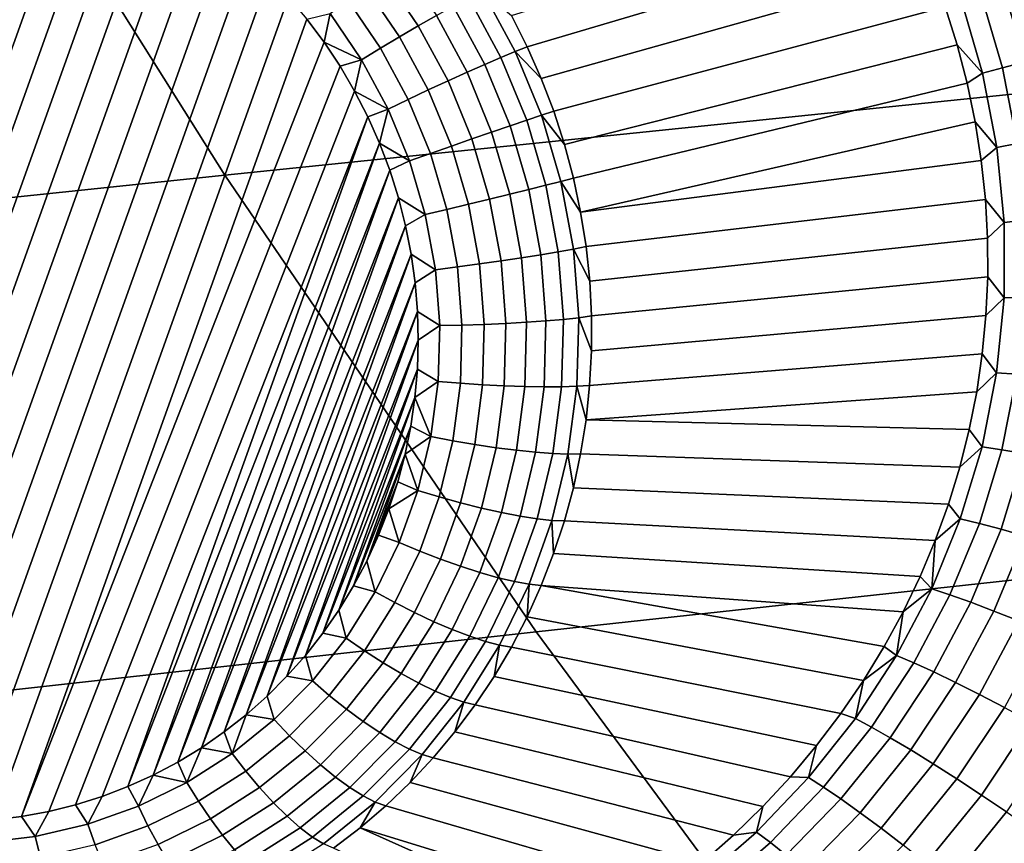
# Model space of a CAD drawing. Header units: metres. Extents: x -240 to 45, y -77 to 27.
# Tile 55 of 256: x -220.9 to -219.62, y -12.91 to -11.84. Entities that reach past the tile are written whole.
import ezdxf

# ---------------------------------------------------------------- set-up
doc = ezdxf.new("R2010")
doc.units = ezdxf.units.M
doc.layers.add('solid_102011X2', color=7, linetype='CONTINUOUS')

msp = doc.modelspace()

# ---------------------------------------------------------------- linework, layer by layer
at = {"layer": 'solid_102011X2'}
for points in [[(-219.609818, -11.291, 301.263062), (-221.019806, -11.427855, 299.593781), (-220.633698, -12.041979, 299.327454), (-219.230606, -11.897602, 300.996674)], [(-221.019806, -11.427855, 299.593781), (-222.41774, -11.566221, 297.911804), (-222.024445, -12.187903, 297.645844), (-220.633698, -12.041979, 299.327454)], [(-221.345673, -12.770919, 272.411621), (-220.927582, -11.603355, 272.194305), (-220.891983, -11.609828, 272.184753), (-221.315033, -12.791245, 272.404663)], [(-221.315033, -12.791245, 272.404663), (-220.891983, -11.609828, 272.184753), (-220.856873, -11.618382, 272.175507), (-221.283447, -12.809662, 272.397278)], [(-221.283447, -12.809662, 272.397278), (-220.856873, -11.618382, 272.175507), (-220.82254, -11.628896, 272.166656), (-221.251221, -12.826073, 272.389526)], [(-221.218277, -12.8405, 272.381409), (-221.251221, -12.826073, 272.389526), (-220.82254, -11.628896, 272.166656), (-220.78891, -11.641396, 272.158203)], [(-221.184662, -12.853, 272.372925), (-221.218277, -12.8405, 272.381409), (-220.78891, -11.641396, 272.158203), (-220.755966, -11.655823, 272.150085)], [(-220.72374, -11.672234, 272.142334), (-221.150314, -12.863513, 272.364075), (-221.184662, -12.853, 272.372925), (-220.755966, -11.655823, 272.150085)], [(-220.692169, -11.690651, 272.134918), (-221.115219, -12.872067, 272.354828), (-221.150314, -12.863513, 272.364075), (-220.72374, -11.672234, 272.142334)], [(-219.733475, -11.724568, 273.033295), (-220.239273, -11.874564, 272.176666), (-220.259766, -11.834033, 272.179047), (-219.756683, -11.676794, 273.033356)], [(-220.66153, -11.710977, 272.12796), (-221.079605, -12.87854, 272.345306), (-221.115219, -12.872067, 272.354828), (-220.692169, -11.690651, 272.134918)], [(-220.631866, -11.733197, 272.121429), (-221.043564, -12.882896, 272.335449), (-221.079605, -12.87854, 272.345306), (-220.66153, -11.710977, 272.12796)], [(-220.603455, -11.757164, 272.115387), (-221.007339, -12.885077, 272.325348), (-221.043564, -12.882896, 272.335449), (-220.631866, -11.733197, 272.121429)], [(-219.712723, -11.773117, 273.033752), (-220.220901, -11.916134, 272.174957), (-220.239273, -11.874564, 272.176666), (-219.733475, -11.724568, 273.033295)], [(-220.576294, -11.78286, 272.109863), (-220.970978, -12.885069, 272.315033), (-221.007339, -12.885077, 272.325348), (-220.603455, -11.757164, 272.115387)], [(-220.405136, -11.764329, 272.112488), (-220.357773, -11.833768, 272.104919), (-220.381317, -11.847145, 272.094269), (-220.427277, -11.779762, 272.101593)], [(-219.694504, -11.82231, 273.034607), (-220.204712, -11.958621, 272.173981), (-220.220901, -11.916134, 272.174957), (-219.712723, -11.773117, 273.033752)], [(-220.550644, -11.810083, 272.104889), (-220.934784, -12.882864, 272.304596), (-220.970978, -12.885069, 272.315033), (-220.576294, -11.78286, 272.109863)], [(-220.427277, -11.779762, 272.101593), (-220.381317, -11.847145, 272.094269), (-220.405777, -11.861436, 272.087646), (-220.450195, -11.796317, 272.094727)], [(-219.589951, -11.894131, 273.123749), (-219.618927, -11.795275, 273.121185), (-219.587112, -11.784175, 273.142242), (-219.557343, -11.885665, 273.144806)], [(-220.450195, -11.796317, 272.094727), (-220.405777, -11.861436, 272.087646), (-220.430634, -11.876339, 272.085205), (-220.473404, -11.813643, 272.09201)], [(-219.619522, -11.901997, 273.098419), (-219.647797, -11.805445, 273.095856), (-219.618927, -11.795275, 273.121185), (-219.589951, -11.894131, 273.123749)], [(-220.526505, -11.838808, 272.100494), (-220.898773, -12.878467, 272.294006), (-220.934784, -12.882864, 272.304596), (-220.550644, -11.810083, 272.104889)], [(-220.31543, -11.810865, 272.137329), (-220.27356, -11.888581, 272.132019), (-220.294662, -11.897684, 272.114197), (-220.335663, -11.821589, 272.119385)], [(-220.297516, -11.801825, 272.158386), (-220.254959, -11.880818, 272.153015), (-220.27356, -11.888581, 272.132019), (-220.31543, -11.810865, 272.137329)], [(-220.254959, -11.880818, 272.153015), (-220.297516, -11.801825, 272.158386), (-220.259766, -11.834033, 272.179047), (-220.239273, -11.874564, 272.176666)], [(-219.645569, -11.909126, 273.069244), (-219.673218, -11.814507, 273.066681), (-219.647797, -11.805445, 273.095856), (-219.619522, -11.901997, 273.098419)], [(-220.473404, -11.813643, 272.09201), (-220.430634, -11.876339, 272.085205), (-220.455383, -11.891539, 272.086945), (-220.496414, -11.831374, 272.093506)], [(-220.335663, -11.821589, 272.119385), (-220.294662, -11.897684, 272.114197), (-220.317825, -11.907933, 272.099884), (-220.357773, -11.833768, 272.104919)], [(-219.678848, -11.87201, 273.035828), (-220.19075, -12.001901, 272.173676), (-220.204712, -11.958621, 272.173981), (-219.694504, -11.82231, 273.034607)], [(-219.673218, -11.814507, 273.066681), (-219.645569, -11.909126, 273.069244), (-219.678848, -11.87201, 273.035828), (-219.694504, -11.82231, 273.034607)], [(-220.496414, -11.831374, 272.093506), (-220.504044, -11.868824, 272.096649), (-220.526505, -11.838808, 272.100494)], [(-220.496414, -11.831374, 272.093506), (-220.455383, -11.891539, 272.086945), (-220.504044, -11.868824, 272.096649)], [(-220.357773, -11.833768, 272.104919), (-220.317825, -11.907933, 272.099884), (-220.342545, -11.919113, 272.089355), (-220.381317, -11.847145, 272.094269)], [(-220.526505, -11.838808, 272.100494), (-220.504044, -11.868824, 272.096649), (-220.898773, -12.878467, 272.294006)], [(-220.381317, -11.847145, 272.094269), (-220.342545, -11.919113, 272.089355), (-220.368301, -11.930986, 272.082916), (-220.405777, -11.861436, 272.087646)], [(-220.405777, -11.861436, 272.087646), (-220.368301, -11.930986, 272.082916), (-220.394562, -11.943301, 272.080627), (-220.430634, -11.876339, 272.085205)], [(-220.483292, -11.900104, 272.093414), (-220.86322, -12.871913, 272.283386), (-220.898773, -12.878467, 272.294006), (-220.504044, -11.868824, 272.096649)], [(-220.455383, -11.891539, 272.086945), (-220.483292, -11.900104, 272.093414), (-220.504044, -11.868824, 272.096649)], [(-220.254959, -11.880818, 272.153015), (-220.239273, -11.874564, 272.176666), (-220.220901, -11.916134, 272.174957)], [(-219.665756, -11.922112, 273.037384), (-220.179047, -12.045846, 272.174072), (-220.19075, -12.001901, 272.173676), (-219.678848, -11.87201, 273.035828)], [(-219.645569, -11.909126, 273.069244), (-219.665756, -11.922112, 273.037384), (-219.678848, -11.87201, 273.035828)], [(-220.430634, -11.876339, 272.085205), (-220.394562, -11.943301, 272.080627), (-220.420761, -11.955798, 272.082581), (-220.455383, -11.891539, 272.086945)], [(-220.27356, -11.888581, 272.132019), (-220.23996, -11.970338, 272.129425), (-220.261749, -11.977736, 272.111633), (-220.294662, -11.897684, 272.114197)], [(-220.254959, -11.880818, 272.153015), (-220.220795, -11.963921, 272.15036), (-220.23996, -11.970338, 272.129425), (-220.27356, -11.888581, 272.132019)], [(-220.220795, -11.963921, 272.15036), (-220.254959, -11.880818, 272.153015), (-220.220901, -11.916134, 272.174957), (-220.204712, -11.958621, 272.173981)], [(-220.464325, -11.932498, 272.09079), (-220.828156, -12.863215, 272.272705), (-220.86322, -12.871913, 272.283386), (-220.483292, -11.900104, 272.093414)], [(-219.230606, -11.897602, 300.996674), (-220.633698, -12.041979, 299.327454), (-220.227661, -12.63774, 299.047333), (-218.831802, -12.486038, 300.716553)], [(-220.455383, -11.891539, 272.086945), (-220.464325, -11.932498, 272.09079), (-220.483292, -11.900104, 272.093414)], [(-220.455383, -11.891539, 272.086945), (-220.420761, -11.955798, 272.082581), (-220.464325, -11.932498, 272.09079)], [(-220.294662, -11.897684, 272.114197), (-220.261749, -11.977736, 272.111633), (-220.285751, -11.985955, 272.097382), (-220.317825, -11.907933, 272.099884)], [(-219.600418, -12.000771, 273.102081), (-219.619522, -11.901997, 273.098419), (-219.589951, -11.894131, 273.123749), (-219.570358, -11.995358, 273.127502)], [(-220.317825, -11.907933, 272.099884), (-220.285751, -11.985955, 272.097382), (-220.311417, -11.994823, 272.086945), (-220.342545, -11.919113, 272.089355)], [(-219.645569, -11.909126, 273.069244), (-219.626877, -12.005821, 273.072876), (-219.655212, -11.972483, 273.039215), (-219.665756, -11.922112, 273.037384)], [(-219.626877, -12.005821, 273.072876), (-219.645569, -11.909126, 273.069244), (-219.619522, -11.901997, 273.098419), (-219.600418, -12.000771, 273.102081)], [(-220.342545, -11.919113, 272.089355), (-220.311417, -11.994823, 272.086945), (-220.338226, -12.004152, 272.080566), (-220.368301, -11.930986, 272.082916)], [(-219.655212, -11.972483, 273.039215), (-220.169647, -12.090328, 272.175171), (-220.179047, -12.045846, 272.174072), (-219.665756, -11.922112, 273.037384)], [(-220.447174, -11.965949, 272.088745), (-220.793716, -12.852419, 272.262024), (-220.828156, -12.863215, 272.272705), (-220.464325, -11.932498, 272.09079)], [(-220.420761, -11.955798, 272.082581), (-220.447174, -11.965949, 272.088745), (-220.464325, -11.932498, 272.09079)], [(-220.368301, -11.930986, 272.082916), (-220.338226, -12.004152, 272.080566), (-220.365601, -12.013745, 272.078369), (-220.394562, -11.943301, 272.080627)], [(-220.394562, -11.943301, 272.080627), (-220.365601, -12.013745, 272.078369), (-220.392975, -12.023398, 272.080414), (-220.420761, -11.955798, 272.082581)], [(-220.420761, -11.955798, 272.082581), (-220.431915, -12.000347, 272.087341), (-220.447174, -11.965949, 272.088745)], [(-220.420761, -11.955798, 272.082581), (-220.392975, -12.023398, 272.080414), (-220.431915, -12.000347, 272.087341)], [(-220.220795, -11.963921, 272.15036), (-220.195435, -12.050155, 272.150452), (-220.214996, -12.055178, 272.129517), (-220.23996, -11.970338, 272.129425)], [(-220.220795, -11.963921, 272.15036), (-220.204712, -11.958621, 272.173981), (-220.19075, -12.001901, 272.173676)], [(-220.195435, -12.050155, 272.150452), (-220.220795, -11.963921, 272.15036), (-220.19075, -12.001901, 272.173676), (-220.179047, -12.045846, 272.174072)], [(-220.447174, -11.965949, 272.088745), (-220.759995, -12.839547, 272.251373), (-220.793716, -12.852419, 272.262024)], [(-220.447174, -11.965949, 272.088745), (-220.431915, -12.000347, 272.087341), (-220.759995, -12.839547, 272.251373)], [(-220.261749, -11.977736, 272.111633), (-220.23732, -12.060805, 272.111725), (-220.261917, -12.066918, 272.097473), (-220.285751, -11.985955, 272.097382)], [(-220.23996, -11.970338, 272.129425), (-220.214996, -12.055178, 272.129517), (-220.23732, -12.060805, 272.111725), (-220.261749, -11.977736, 272.111633)], [(-219.655212, -11.972483, 273.039215), (-219.647278, -12.023034, 273.04126), (-220.169647, -12.090328, 272.175171)], [(-219.626877, -12.005821, 273.072876), (-219.647278, -12.023034, 273.04126), (-219.655212, -11.972483, 273.039215)], [(-220.285751, -11.985955, 272.097382), (-220.261917, -12.066918, 272.097473), (-220.2883, -12.073388, 272.087036), (-220.311417, -11.994823, 272.086945)], [(-220.431915, -12.000347, 272.087341), (-220.727066, -12.824636, 272.240784), (-220.759995, -12.839547, 272.251373)], [(-220.431915, -12.000347, 272.087341), (-220.418579, -12.03557, 272.086548), (-220.727066, -12.824636, 272.240784)], [(-220.392975, -12.023398, 272.080414), (-220.418579, -12.03557, 272.086548), (-220.431915, -12.000347, 272.087341)], [(-220.338226, -12.004152, 272.080566), (-220.315887, -12.080077, 272.080658), (-220.344101, -12.086844, 272.078461), (-220.365601, -12.013745, 272.078369)], [(-220.311417, -11.994823, 272.086945), (-220.2883, -12.073388, 272.087036), (-220.315887, -12.080077, 272.080658), (-220.338226, -12.004152, 272.080566)], [(-219.617493, -12.103782, 273.077271), (-219.626877, -12.005821, 273.072876), (-219.600418, -12.000771, 273.102081), (-219.590851, -12.100922, 273.106598)], [(-220.365601, -12.013745, 272.078369), (-220.344101, -12.086844, 272.078461), (-220.37233, -12.093547, 272.080505), (-220.392975, -12.023398, 272.080414)], [(-219.626877, -12.005821, 273.072876), (-219.617493, -12.103782, 273.077271), (-219.641891, -12.073643, 273.043488), (-219.647278, -12.023034, 273.04126)], [(-220.392975, -12.023398, 272.080414), (-220.37233, -12.093547, 272.080505), (-220.407227, -12.071531, 272.086365), (-220.418579, -12.03557, 272.086548)], [(-219.641891, -12.073643, 273.043488), (-220.162582, -12.135218, 272.176971), (-220.169647, -12.090328, 272.175171), (-219.647278, -12.023034, 273.04126)], [(-220.633698, -12.041979, 299.327454), (-222.024445, -12.187903, 297.645844), (-221.610794, -12.791021, 297.366119), (-220.227661, -12.63774, 299.047333)], [(-220.418579, -12.03557, 272.086548), (-220.695084, -12.807745, 272.230255), (-220.727066, -12.824636, 272.240784)], [(-220.418579, -12.03557, 272.086548), (-220.407227, -12.071531, 272.086365), (-220.695084, -12.807745, 272.230255)], [(-220.214996, -12.055178, 272.129517), (-220.198975, -12.142104, 272.132324), (-220.221634, -12.145919, 272.114471), (-220.23732, -12.060805, 272.111725)], [(-220.195435, -12.050155, 272.150452), (-220.179153, -12.138512, 272.15332), (-220.198975, -12.142104, 272.132324), (-220.214996, -12.055178, 272.129517)], [(-220.195435, -12.050155, 272.150452), (-220.179047, -12.045846, 272.174072), (-220.169647, -12.090328, 272.175171)], [(-220.179153, -12.138512, 272.15332), (-220.195435, -12.050155, 272.150452), (-220.169647, -12.090328, 272.175171), (-220.162582, -12.135218, 272.176971)], [(-220.261917, -12.066918, 272.097473), (-220.246643, -12.149874, 272.100159), (-220.273468, -12.153886, 272.089661), (-220.2883, -12.073388, 272.087036)], [(-220.23732, -12.060805, 272.111725), (-220.221634, -12.145919, 272.114471), (-220.246643, -12.149874, 272.100159), (-220.261917, -12.066918, 272.097473)], [(-220.407227, -12.071531, 272.086365), (-220.664108, -12.788904, 272.219879), (-220.695084, -12.807745, 272.230255)], [(-220.407227, -12.071531, 272.086365), (-220.397919, -12.108043, 272.086792), (-220.664108, -12.788904, 272.219879)], [(-220.37233, -12.093547, 272.080505), (-220.397919, -12.108043, 272.086792), (-220.407227, -12.071531, 272.086365)], [(-220.315887, -12.080077, 272.080658), (-220.301544, -12.15787, 272.083191), (-220.330292, -12.161743, 272.080902), (-220.344101, -12.086844, 272.078461)], [(-220.2883, -12.073388, 272.087036), (-220.273468, -12.153886, 272.089661), (-220.301544, -12.15787, 272.083191), (-220.315887, -12.080077, 272.080658)], [(-219.639084, -12.124236, 273.045868), (-220.157867, -12.180383, 272.179443), (-220.162582, -12.135218, 272.176971), (-219.641891, -12.073643, 273.043488)], [(-219.617493, -12.103782, 273.077271), (-219.639084, -12.124236, 273.045868), (-219.641891, -12.073643, 273.043488)], [(-220.37233, -12.093547, 272.080505), (-220.359085, -12.165422, 272.082825), (-220.39064, -12.145044, 272.087891), (-220.397919, -12.108043, 272.086792)], [(-220.344101, -12.086844, 272.078461), (-220.330292, -12.161743, 272.080902), (-220.359085, -12.165422, 272.082825), (-220.37233, -12.093547, 272.080505)], [(-219.617493, -12.103782, 273.077271), (-219.617584, -12.202132, 273.082184), (-219.638824, -12.174703, 273.04834), (-219.639084, -12.124236, 273.045868)], [(-219.617584, -12.202132, 273.082184), (-219.617493, -12.103782, 273.077271), (-219.590851, -12.100922, 273.106598), (-219.591003, -12.201523, 273.111725)], [(-220.397919, -12.108043, 272.086792), (-220.634308, -12.768218, 272.209686), (-220.664108, -12.788904, 272.219879)], [(-220.397919, -12.108043, 272.086792), (-220.39064, -12.145044, 272.087891), (-220.634308, -12.768218, 272.209686)], [(-219.638824, -12.174703, 273.04834), (-220.155502, -12.225689, 272.182617), (-220.157867, -12.180383, 272.179443), (-219.639084, -12.124236, 273.045868)], [(-220.39064, -12.145044, 272.087891), (-220.605728, -12.745712, 272.199677), (-220.634308, -12.768218, 272.209686)], [(-220.39064, -12.145044, 272.087891), (-220.385468, -12.182321, 272.089569), (-220.605728, -12.745712, 272.199677)], [(-220.359085, -12.165422, 272.082825), (-220.385468, -12.182321, 272.089569), (-220.39064, -12.145044, 272.087891)], [(-220.198975, -12.142104, 272.132324), (-220.192078, -12.2301, 272.137817), (-220.21489, -12.232079, 272.119873), (-220.221634, -12.145919, 272.114471)], [(-220.179153, -12.138512, 272.15332), (-220.17215, -12.227954, 272.158905), (-220.192078, -12.2301, 272.137817), (-220.198975, -12.142104, 272.132324)], [(-220.179153, -12.138512, 272.15332), (-220.162582, -12.135218, 272.176971), (-220.157867, -12.180383, 272.179443)], [(-220.17215, -12.227954, 272.158905), (-220.179153, -12.138512, 272.15332), (-220.157867, -12.180383, 272.179443), (-220.155502, -12.225689, 272.182617)], [(-220.301544, -12.15787, 272.083191), (-220.29538, -12.23662, 272.088104), (-220.324356, -12.237562, 272.085632), (-220.330292, -12.161743, 272.080902)], [(-220.273468, -12.153886, 272.089661), (-220.26709, -12.235373, 272.094727), (-220.29538, -12.23662, 272.088104), (-220.301544, -12.15787, 272.083191)], [(-220.246643, -12.149874, 272.100159), (-220.240067, -12.233849, 272.105408), (-220.26709, -12.235373, 272.094727), (-220.273468, -12.153886, 272.089661)], [(-220.221634, -12.145919, 272.114471), (-220.21489, -12.232079, 272.119873), (-220.240067, -12.233849, 272.105408), (-220.246643, -12.149874, 272.100159)], [(-220.359085, -12.165422, 272.082825), (-220.353394, -12.23818, 272.087372), (-220.382385, -12.219837, 272.091858), (-220.385468, -12.182321, 272.089569)], [(-220.330292, -12.161743, 272.080902), (-220.324356, -12.237562, 272.085632), (-220.353394, -12.23818, 272.087372), (-220.359085, -12.165422, 272.082825)], [(-220.385468, -12.182321, 272.089569), (-220.578537, -12.721525, 272.189941), (-220.605728, -12.745712, 272.199677)], [(-220.385468, -12.182321, 272.089569), (-220.382385, -12.219837, 272.091858), (-220.578537, -12.721525, 272.189941)], [(-219.641083, -12.224998, 273.050934), (-220.155518, -12.271006, 272.186462), (-220.155502, -12.225689, 272.182617), (-219.638824, -12.174703, 273.04834)], [(-219.617584, -12.202132, 273.082184), (-219.641083, -12.224998, 273.050934), (-219.638824, -12.174703, 273.04834)], [(-219.617584, -12.202132, 273.082184), (-219.627182, -12.299962, 273.087463), (-219.645874, -12.275018, 273.053589), (-219.641083, -12.224998, 273.050934)], [(-219.627182, -12.299962, 273.087463), (-219.617584, -12.202132, 273.082184), (-219.591003, -12.201523, 273.111725), (-219.600922, -12.301614, 273.117249)], [(-220.382385, -12.219837, 272.091858), (-220.55278, -12.695675, 272.18045), (-220.578537, -12.721525, 272.189941)], [(-220.382385, -12.219837, 272.091858), (-220.381424, -12.257372, 272.094757), (-220.55278, -12.695675, 272.18045)], [(-220.353394, -12.23818, 272.087372), (-220.381424, -12.257372, 272.094757), (-220.382385, -12.219837, 272.091858)], [(-220.26709, -12.235373, 272.094727), (-220.269241, -12.316895, 272.102234), (-220.29747, -12.315403, 272.095337), (-220.29538, -12.23662, 272.088104)], [(-220.240067, -12.233849, 272.105408), (-220.242279, -12.317859, 272.113129), (-220.269241, -12.316895, 272.102234), (-220.26709, -12.235373, 272.094727)], [(-220.21489, -12.232079, 272.119873), (-220.217163, -12.318274, 272.127808), (-220.242279, -12.317859, 272.113129), (-220.240067, -12.233849, 272.105408)], [(-220.192078, -12.2301, 272.137817), (-220.194412, -12.318131, 272.145935), (-220.217163, -12.318274, 272.127808), (-220.21489, -12.232079, 272.119873)], [(-220.17215, -12.227954, 272.158905), (-220.1745, -12.317434, 272.167145), (-220.194412, -12.318131, 272.145935), (-220.192078, -12.2301, 272.137817)], [(-220.1745, -12.317434, 272.167145), (-220.17215, -12.227954, 272.158905), (-220.155518, -12.271006, 272.186462), (-220.157883, -12.316198, 272.190948)], [(-220.17215, -12.227954, 272.158905), (-220.155502, -12.225689, 272.182617), (-220.155518, -12.271006, 272.186462)], [(-219.645874, -12.275018, 273.053589), (-220.157883, -12.316198, 272.190948), (-220.155518, -12.271006, 272.186462), (-219.641083, -12.224998, 273.050934)], [(-220.353394, -12.23818, 272.087372), (-220.355316, -12.310969, 272.094055), (-220.382568, -12.294898, 272.098267), (-220.381424, -12.257372, 272.094757)], [(-220.324356, -12.237562, 272.085632), (-220.326355, -12.313414, 272.09259), (-220.355316, -12.310969, 272.094055), (-220.353394, -12.23818, 272.087372)], [(-220.29538, -12.23662, 272.088104), (-220.29747, -12.315403, 272.095337), (-220.326355, -12.313414, 272.09259), (-220.324356, -12.237562, 272.085632)], [(-220.381424, -12.257372, 272.094757), (-220.52858, -12.668319, 272.171265), (-220.55278, -12.695675, 272.18045)], [(-220.381424, -12.257372, 272.094757), (-220.382568, -12.294898, 272.098267), (-220.52858, -12.668319, 272.171265)], [(-219.653198, -12.324714, 273.056244), (-220.162628, -12.361135, 272.196106), (-220.157883, -12.316198, 272.190948), (-219.645874, -12.275018, 273.053589)], [(-219.627182, -12.299962, 273.087463), (-219.653198, -12.324714, 273.056244), (-219.645874, -12.275018, 273.053589)], [(-220.382568, -12.294898, 272.098267), (-220.505951, -12.639476, 272.162415), (-220.52858, -12.668319, 272.171265)], [(-220.382568, -12.294898, 272.098267), (-220.385834, -12.332195, 272.102356), (-220.505951, -12.639476, 272.162415)], [(-220.355316, -12.310969, 272.094055), (-220.385834, -12.332195, 272.102356), (-220.382568, -12.294898, 272.098267)], [(-220.355316, -12.310969, 272.094055), (-220.364822, -12.382936, 272.102844), (-220.385834, -12.332195, 272.102356)], [(-220.326355, -12.313414, 272.09259), (-220.336273, -12.388407, 272.101776), (-220.364822, -12.382936, 272.102844), (-220.355316, -12.310969, 272.094055)], [(-219.627182, -12.299962, 273.087463), (-219.646271, -12.396371, 273.092896), (-219.66301, -12.373991, 273.05896), (-219.653198, -12.324714, 273.056244)], [(-219.646271, -12.396371, 273.092896), (-219.627182, -12.299962, 273.087463), (-219.600922, -12.301614, 273.117249), (-219.620605, -12.400235, 273.122986)], [(-219.620605, -12.400235, 273.122986), (-219.600922, -12.301614, 273.117249), (-219.57103, -12.30402, 273.143311), (-219.591339, -12.405221, 273.149384)], [(-220.29747, -12.315403, 272.095337), (-220.30777, -12.393294, 272.104858), (-220.336273, -12.388407, 272.101776), (-220.326355, -12.313414, 272.09259)], [(-220.269241, -12.316895, 272.102234), (-220.279892, -12.397494, 272.112091), (-220.30777, -12.393294, 272.104858), (-220.29747, -12.315403, 272.095337)], [(-220.242279, -12.317859, 272.113129), (-220.253265, -12.400919, 272.12326), (-220.279892, -12.397494, 272.112091), (-220.269241, -12.316895, 272.102234)], [(-220.217163, -12.318274, 272.127808), (-220.228424, -12.403495, 272.138214), (-220.253265, -12.400919, 272.12326), (-220.242279, -12.317859, 272.113129)], [(-220.194412, -12.318131, 272.145935), (-220.205917, -12.405169, 272.156555), (-220.228424, -12.403495, 272.138214), (-220.217163, -12.318274, 272.127808)], [(-220.1745, -12.317434, 272.167145), (-220.186203, -12.405903, 272.177948), (-220.205917, -12.405169, 272.156555), (-220.194412, -12.318131, 272.145935)], [(-220.186203, -12.405903, 272.177948), (-220.1745, -12.317434, 272.167145), (-220.162628, -12.361135, 272.196106), (-220.169724, -12.405684, 272.201874)], [(-220.1745, -12.317434, 272.167145), (-220.157883, -12.316198, 272.190948), (-220.162628, -12.361135, 272.196106)], [(-219.653198, -12.324714, 273.056244), (-219.66301, -12.373991, 273.05896), (-220.162628, -12.361135, 272.196106)], [(-220.385834, -12.332195, 272.102356), (-220.485062, -12.609313, 272.153931), (-220.505951, -12.639476, 272.162415)], [(-220.385834, -12.332195, 272.102356), (-220.39119, -12.369226, 272.106995), (-220.485062, -12.609313, 272.153931)], [(-220.364822, -12.382936, 272.102844), (-220.39119, -12.369226, 272.106995), (-220.385834, -12.332195, 272.102356)], [(-219.675308, -12.422799, 273.061676), (-220.169724, -12.405684, 272.201874), (-220.162628, -12.361135, 272.196106), (-219.66301, -12.373991, 273.05896)], [(-220.39119, -12.369226, 272.106995), (-220.465897, -12.577866, 272.145844), (-220.485062, -12.609313, 272.153931)], [(-220.39119, -12.369226, 272.106995), (-220.398621, -12.405788, 272.112213), (-220.465897, -12.577866, 272.145844)], [(-220.364822, -12.382936, 272.102844), (-220.398621, -12.405788, 272.112213), (-220.39119, -12.369226, 272.106995)], [(-219.646271, -12.396371, 273.092896), (-219.675308, -12.422799, 273.061676), (-219.66301, -12.373991, 273.05896)], [(-220.364822, -12.382936, 272.102844), (-220.381821, -12.453235, 272.113617), (-220.398621, -12.405788, 272.112213)], [(-220.336273, -12.388407, 272.101776), (-220.353989, -12.461663, 272.112976), (-220.381821, -12.453235, 272.113617), (-220.364822, -12.382936, 272.102844)], [(-220.30777, -12.393294, 272.104858), (-220.326157, -12.469382, 272.116516), (-220.353989, -12.461663, 272.112976), (-220.336273, -12.388407, 272.101776)], [(-220.279892, -12.397494, 272.112091), (-220.298935, -12.476228, 272.124146), (-220.326157, -12.469382, 272.116516), (-220.30777, -12.393294, 272.104858)], [(-220.253265, -12.400919, 272.12326), (-220.272888, -12.482056, 272.135712), (-220.298935, -12.476228, 272.124146), (-220.279892, -12.397494, 272.112091)], [(-220.228424, -12.403495, 272.138214), (-220.24855, -12.486743, 272.15097), (-220.272888, -12.482056, 272.135712), (-220.253265, -12.400919, 272.12326)], [(-219.646271, -12.396371, 273.092896), (-219.674606, -12.490482, 273.098419), (-219.690094, -12.47105, 273.064423), (-219.675308, -12.422799, 273.061676)], [(-219.674606, -12.490482, 273.098419), (-219.646271, -12.396371, 273.092896), (-219.620605, -12.400235, 273.122986), (-219.649765, -12.496458, 273.128845)], [(-219.649765, -12.496458, 273.128845), (-219.620605, -12.400235, 273.122986), (-219.591339, -12.405221, 273.149384), (-219.621414, -12.503917, 273.15564)], [(-220.398621, -12.405788, 272.112213), (-220.448578, -12.5453, 272.138184), (-220.465897, -12.577866, 272.145844)], [(-220.398621, -12.405788, 272.112213), (-220.408112, -12.441817, 272.11795), (-220.448578, -12.5453, 272.138184)], [(-220.381821, -12.453235, 272.113617), (-220.408112, -12.441817, 272.11795), (-220.398621, -12.405788, 272.112213)], [(-220.205917, -12.405169, 272.156555), (-220.226471, -12.49019, 272.169586), (-220.24855, -12.486743, 272.15097), (-220.228424, -12.403495, 272.138214)], [(-220.186203, -12.405903, 272.177948), (-220.207092, -12.492323, 272.191162), (-220.226471, -12.49019, 272.169586), (-220.205917, -12.405169, 272.156555)], [(-220.207092, -12.492323, 272.191162), (-220.186203, -12.405903, 272.177948), (-220.179138, -12.449715, 272.208282), (-220.190857, -12.493097, 272.215271)], [(-220.186203, -12.405903, 272.177948), (-220.169724, -12.405684, 272.201874), (-220.179138, -12.449715, 272.208282)], [(-219.690094, -12.47105, 273.064423), (-220.179138, -12.449715, 272.208282), (-220.169724, -12.405684, 272.201874), (-219.675308, -12.422799, 273.061676)], [(-219.621414, -12.503917, 273.15564), (-219.591339, -12.405221, 273.149384), (-219.55899, -12.411241, 273.171661), (-219.590027, -12.512726, 273.178375)], [(-220.408112, -12.441817, 272.11795), (-220.433136, -12.511679, 272.130951), (-220.448578, -12.5453, 272.138184)], [(-220.408112, -12.441817, 272.11795), (-220.419632, -12.477148, 272.124207), (-220.433136, -12.511679, 272.130951)], [(-220.381821, -12.453235, 272.113617), (-220.419632, -12.477148, 272.124207), (-220.408112, -12.441817, 272.11795)], [(-220.381821, -12.453235, 272.113617), (-220.406097, -12.521043, 272.126251), (-220.419632, -12.477148, 272.124207)], [(-220.353989, -12.461663, 272.112976), (-220.379288, -12.532324, 272.126129), (-220.406097, -12.521043, 272.126251), (-220.381821, -12.453235, 272.113617)], [(-219.707352, -12.518681, 273.067139), (-220.190857, -12.493097, 272.215271), (-220.179138, -12.449715, 272.208282), (-219.690094, -12.47105, 273.064423)], [(-220.326157, -12.469382, 272.116516), (-220.352432, -12.542774, 272.130188), (-220.379288, -12.532324, 272.126129), (-220.353989, -12.461663, 272.112976)], [(-220.406097, -12.521043, 272.126251), (-220.433136, -12.511679, 272.130951), (-220.419632, -12.477148, 272.124207)], [(-220.298935, -12.476228, 272.124146), (-220.326126, -12.552172, 272.138275), (-220.352432, -12.542774, 272.130188), (-220.326157, -12.469382, 272.116516)], [(-220.272888, -12.482056, 272.135712), (-220.300903, -12.560318, 272.150269), (-220.326126, -12.552172, 272.138275), (-220.298935, -12.476228, 272.124146)], [(-219.674606, -12.490482, 273.098419), (-219.707352, -12.518681, 273.067139), (-219.690094, -12.47105, 273.064423)], [(-220.24855, -12.486743, 272.15097), (-220.277313, -12.567041, 272.165894), (-220.300903, -12.560318, 272.150269), (-220.272888, -12.482056, 272.135712)], [(-220.226471, -12.49019, 272.169586), (-220.255844, -12.572198, 272.184845), (-220.277313, -12.567041, 272.165894), (-220.24855, -12.486743, 272.15097)], [(-220.207092, -12.492323, 272.191162), (-220.236954, -12.575681, 272.206696), (-220.255844, -12.572198, 272.184845), (-220.226471, -12.49019, 272.169586)], [(-218.831802, -12.486038, 300.716553), (-220.227661, -12.63774, 299.047333), (-219.802246, -13.214212, 298.753876), (-218.414001, -13.05539, 300.423035)], [(-219.711868, -12.581431, 273.103912), (-219.707352, -12.518681, 273.067139), (-219.674606, -12.490482, 273.098419)], [(-219.711868, -12.581431, 273.103912), (-219.674606, -12.490482, 273.098419), (-219.649765, -12.496458, 273.128845), (-219.688095, -12.589364, 273.134766)], [(-220.236954, -12.575681, 272.206696), (-220.207092, -12.492323, 272.191162), (-220.204834, -12.535705, 272.222839), (-220.221054, -12.577413, 272.230957)], [(-220.207092, -12.492323, 272.191162), (-220.190857, -12.493097, 272.215271), (-220.204834, -12.535705, 272.222839)], [(-219.727081, -12.565598, 273.069885), (-220.204834, -12.535705, 272.222839), (-220.190857, -12.493097, 272.215271), (-219.707352, -12.518681, 273.067139)], [(-219.688095, -12.589364, 273.134766), (-219.649765, -12.496458, 273.128845), (-219.621414, -12.503917, 273.15564), (-219.660889, -12.599134, 273.162018)], [(-219.660889, -12.599134, 273.162018), (-219.621414, -12.503917, 273.15564), (-219.590027, -12.512726, 273.178375), (-219.630753, -12.61057, 273.185242)], [(-220.406097, -12.521043, 272.126251), (-220.437378, -12.585566, 272.140564), (-220.448578, -12.5453, 272.138184), (-220.433136, -12.511679, 272.130951)], [(-219.630753, -12.61057, 273.185242), (-219.590027, -12.512726, 273.178375), (-219.556168, -12.522733, 273.196625), (-219.598206, -12.623471, 273.204041)], [(-220.379288, -12.532324, 272.126129), (-220.41188, -12.599561, 272.141052), (-220.437378, -12.585566, 272.140564), (-220.406097, -12.521043, 272.126251)], [(-219.711868, -12.581431, 273.103912), (-219.727081, -12.565598, 273.069885), (-219.707352, -12.518681, 273.067139)], [(-220.352432, -12.542774, 272.130188), (-220.386292, -12.61261, 272.145691), (-220.41188, -12.599561, 272.141052), (-220.379288, -12.532324, 272.126129)], [(-220.326126, -12.552172, 272.138275), (-220.36116, -12.624435, 272.154327), (-220.386292, -12.61261, 272.145691), (-220.352432, -12.542774, 272.130188)], [(-219.749268, -12.611717, 273.072632), (-220.221054, -12.577413, 272.230957), (-220.204834, -12.535705, 272.222839), (-219.727081, -12.565598, 273.069885)], [(-220.437378, -12.585566, 272.140564), (-220.465897, -12.577866, 272.145844), (-220.448578, -12.5453, 272.138184)], [(-220.300903, -12.560318, 272.150269), (-220.337006, -12.634788, 272.166809), (-220.36116, -12.624435, 272.154327), (-220.326126, -12.552172, 272.138275)], [(-220.277313, -12.567041, 272.165894), (-220.314346, -12.643448, 272.182861), (-220.337006, -12.634788, 272.166809), (-220.300903, -12.560318, 272.150269)], [(-220.255844, -12.572198, 272.184845), (-220.293671, -12.650233, 272.202179), (-220.314346, -12.643448, 272.182861), (-220.277313, -12.567041, 272.165894)], [(-219.711868, -12.581431, 273.103912), (-219.749268, -12.611717, 273.072632), (-219.727081, -12.565598, 273.069885)], [(-220.437378, -12.585566, 272.140564), (-220.475296, -12.646046, 272.156433), (-220.485062, -12.609313, 272.153931), (-220.465897, -12.577866, 272.145844)], [(-220.236954, -12.575681, 272.206696), (-220.275391, -12.654999, 272.224304), (-220.293671, -12.650233, 272.202179), (-220.255844, -12.572198, 272.184845)], [(-220.275391, -12.654999, 272.224304), (-220.236954, -12.575681, 272.206696), (-220.239426, -12.618098, 272.239624), (-220.259949, -12.657643, 272.248779)], [(-220.236954, -12.575681, 272.206696), (-220.221054, -12.577413, 272.230957), (-220.239426, -12.618098, 272.239624)], [(-219.800888, -12.701144, 273.078156), (-220.239426, -12.618098, 272.239624), (-220.221054, -12.577413, 272.230957), (-219.77388, -12.656936, 273.075378)], [(-219.749268, -12.611717, 273.072632), (-219.77388, -12.656936, 273.075378), (-220.221054, -12.577413, 272.230957)], [(-219.75766, -12.668418, 273.109436), (-219.749268, -12.611717, 273.072632), (-219.711868, -12.581431, 273.103912)], [(-219.75766, -12.668418, 273.109436), (-219.711868, -12.581431, 273.103912), (-219.688095, -12.589364, 273.134766), (-219.735123, -12.678113, 273.140686)], [(-220.41188, -12.599561, 272.141052), (-220.451385, -12.662585, 272.157593), (-220.475296, -12.646046, 272.156433), (-220.437378, -12.585566, 272.140564)], [(-219.735123, -12.678113, 273.140686), (-219.688095, -12.589364, 273.134766), (-219.660889, -12.599134, 273.162018), (-219.70929, -12.689992, 273.168457)], [(-220.386292, -12.61261, 272.145691), (-220.427322, -12.67807, 272.162842), (-220.451385, -12.662585, 272.157593), (-220.41188, -12.599561, 272.141052)], [(-219.70929, -12.689992, 273.168457), (-219.660889, -12.599134, 273.162018), (-219.630753, -12.61057, 273.185242), (-219.680649, -12.703847, 273.19223)], [(-220.475296, -12.646046, 272.156433), (-220.505951, -12.639476, 272.162415), (-220.485062, -12.609313, 272.153931)], [(-220.36116, -12.624435, 272.154327), (-220.40361, -12.692171, 272.172089), (-220.427322, -12.67807, 272.162842), (-220.386292, -12.61261, 272.145691)], [(-219.830276, -12.74424, 273.080963), (-220.259949, -12.657643, 272.248779), (-220.239426, -12.618098, 272.239624), (-219.800888, -12.701144, 273.078156)], [(-219.75766, -12.668418, 273.109436), (-219.77388, -12.656936, 273.075378), (-219.749268, -12.611717, 273.072632)], [(-219.680649, -12.703847, 273.19223), (-219.630753, -12.61057, 273.185242), (-219.598206, -12.623471, 273.204041), (-219.649673, -12.719435, 273.211639)], [(-220.337006, -12.634788, 272.166809), (-220.380768, -12.704592, 272.18512), (-220.40361, -12.692171, 272.172089), (-220.36116, -12.624435, 272.154327)], [(-219.649673, -12.719435, 273.211639), (-219.598206, -12.623471, 273.204041), (-219.563828, -12.637612, 273.218079), (-219.616913, -12.736482, 273.226318)], [(-220.227661, -12.63774, 299.047333), (-221.610794, -12.791021, 297.366119), (-221.177429, -13.374636, 297.073059), (-219.802246, -13.214212, 298.753876)], [(-220.475296, -12.646046, 272.156433), (-220.519394, -12.701775, 272.173645), (-220.52858, -12.668319, 272.171265), (-220.505951, -12.639476, 272.162415)], [(-220.451385, -12.662585, 272.157593), (-220.497345, -12.720658, 272.175537), (-220.519394, -12.701775, 272.173645), (-220.475296, -12.646046, 272.156433)], [(-220.314346, -12.643448, 272.182861), (-220.359238, -12.715068, 272.20166), (-220.380768, -12.704592, 272.18512), (-220.337006, -12.634788, 272.166809)], [(-220.293671, -12.650233, 272.202179), (-220.339523, -12.723379, 272.221375), (-220.359238, -12.715068, 272.20166), (-220.314346, -12.643448, 272.182861)], [(-220.275391, -12.654999, 272.224304), (-220.322006, -12.729348, 272.243805), (-220.339523, -12.723379, 272.221375), (-220.293671, -12.650233, 272.202179)], [(-220.322006, -12.729348, 272.243805), (-220.275391, -12.654999, 272.224304), (-220.282516, -12.69593, 272.258423), (-220.307083, -12.732847, 272.268494)], [(-220.275391, -12.654999, 272.224304), (-220.259949, -12.657643, 272.248779), (-220.282516, -12.69593, 272.258423)], [(-219.861984, -12.786107, 273.083832), (-220.282516, -12.69593, 272.258423), (-220.259949, -12.657643, 272.248779), (-219.830276, -12.74424, 273.080963)], [(-219.75766, -12.668418, 273.109436), (-219.800888, -12.701144, 273.078156), (-219.77388, -12.656936, 273.075378)], [(-220.519394, -12.701775, 272.173645), (-220.55278, -12.695675, 272.18045), (-220.52858, -12.668319, 272.171265)], [(-220.427322, -12.67807, 272.162842), (-220.475052, -12.738387, 272.181488), (-220.497345, -12.720658, 272.175537), (-220.451385, -12.662585, 272.157593)], [(-219.811401, -12.750743, 273.115021), (-219.800888, -12.701144, 273.078156), (-219.75766, -12.668418, 273.109436)], [(-219.811401, -12.750743, 273.115021), (-219.75766, -12.668418, 273.109436), (-219.735123, -12.678113, 273.140686), (-219.790253, -12.761977, 273.146698)], [(-220.40361, -12.692171, 272.172089), (-220.453003, -12.754586, 272.191376), (-220.475052, -12.738387, 272.181488), (-220.427322, -12.67807, 272.162842)], [(-219.790253, -12.761977, 273.146698), (-219.735123, -12.678113, 273.140686), (-219.70929, -12.689992, 273.168457), (-219.765976, -12.775732, 273.175018)], [(-220.519394, -12.701775, 272.173645), (-220.569153, -12.752099, 272.192017), (-220.578537, -12.721525, 272.189941), (-220.55278, -12.695675, 272.18045)], [(-220.380768, -12.704592, 272.18512), (-220.431656, -12.768912, 272.204987), (-220.453003, -12.754586, 272.191376), (-220.40361, -12.692171, 272.172089)], [(-219.895966, -12.826615, 273.086792), (-220.307083, -12.732847, 272.268494), (-220.282516, -12.69593, 272.258423), (-219.861984, -12.786107, 273.083832)], [(-219.765976, -12.775732, 273.175018), (-219.70929, -12.689992, 273.168457), (-219.680649, -12.703847, 273.19223), (-219.739029, -12.791767, 273.199402)], [(-220.497345, -12.720658, 272.175537), (-220.54921, -12.7731, 272.194672), (-220.569153, -12.752099, 272.192017), (-220.519394, -12.701775, 272.173645)], [(-220.359238, -12.715068, 272.20166), (-220.411469, -12.781061, 272.222046), (-220.431656, -12.768912, 272.204987), (-220.380768, -12.704592, 272.18512)], [(-219.811401, -12.750743, 273.115021), (-219.830276, -12.74424, 273.080963), (-219.800888, -12.701144, 273.078156)], [(-219.739029, -12.791767, 273.199402), (-219.680649, -12.703847, 273.19223), (-219.649673, -12.719435, 273.211639), (-219.709839, -12.809801, 273.219452)], [(-220.569153, -12.752099, 272.192017), (-220.605728, -12.745712, 272.199677), (-220.578537, -12.721525, 272.189941)], [(-220.475052, -12.738387, 272.181488), (-220.528915, -12.792855, 272.201385), (-220.54921, -12.7731, 272.194672), (-220.497345, -12.720658, 272.175537)], [(-220.339523, -12.723379, 272.221375), (-220.392853, -12.790778, 272.242188), (-220.411469, -12.781061, 272.222046), (-220.359238, -12.715068, 272.20166)], [(-219.709839, -12.809801, 273.219452), (-219.649673, -12.719435, 273.211639), (-219.616913, -12.736482, 273.226318), (-219.678955, -12.829515, 273.234833)], [(-220.322006, -12.729348, 272.243805), (-220.376205, -12.797856, 272.264984), (-220.392853, -12.790778, 272.242188), (-220.339523, -12.723379, 272.221375)], [(-220.376205, -12.797856, 272.264984), (-220.322006, -12.729348, 272.243805), (-220.333572, -12.768286, 272.279022), (-220.361908, -12.802143, 272.289917)], [(-220.322006, -12.729348, 272.243805), (-220.307083, -12.732847, 272.268494), (-220.333572, -12.768286, 272.279022)], [(-219.932159, -12.865636, 273.089844), (-220.333572, -12.768286, 272.279022), (-220.307083, -12.732847, 272.268494), (-219.895966, -12.826615, 273.086792)], [(-220.624008, -12.796429, 272.211334), (-220.634308, -12.768218, 272.209686), (-220.605728, -12.745712, 272.199677)], [(-220.569153, -12.752099, 272.192017), (-220.624008, -12.796429, 272.211334), (-220.605728, -12.745712, 272.199677)], [(-220.453003, -12.754586, 272.191376), (-220.508743, -12.810948, 272.211945), (-220.528915, -12.792855, 272.201385), (-220.475052, -12.738387, 272.181488)], [(-219.811401, -12.750743, 273.115021), (-219.872528, -12.827725, 273.120728), (-219.861984, -12.786107, 273.083832), (-219.830276, -12.74424, 273.080963)], [(-219.678955, -12.829515, 273.234833), (-219.616913, -12.736482, 273.226318), (-219.582947, -12.754689, 273.235992), (-219.646912, -12.850567, 273.245239)], [(-220.54921, -12.7731, 272.194672), (-220.606369, -12.819294, 272.214813), (-220.624008, -12.796429, 272.211334), (-220.569153, -12.752099, 272.192017)], [(-220.431656, -12.768912, 272.204987), (-220.489105, -12.826994, 272.226196), (-220.508743, -12.810948, 272.211945), (-220.453003, -12.754586, 272.191376)], [(-219.872528, -12.827725, 273.120728), (-219.811401, -12.750743, 273.115021), (-219.790253, -12.761977, 273.146698), (-219.852859, -12.840257, 273.152893)], [(-219.646912, -12.850567, 273.245239), (-219.582947, -12.754689, 273.235992), (-219.54837, -12.773737, 273.240509), (-219.614258, -12.872585, 273.250519)], [(-220.624008, -12.796429, 272.211334), (-220.664108, -12.788904, 272.219879), (-220.634308, -12.768218, 272.209686)], [(-220.528915, -12.792855, 272.201385), (-220.588287, -12.840835, 272.22226), (-220.606369, -12.819294, 272.214813), (-220.54921, -12.7731, 272.194672)], [(-220.411469, -12.781061, 272.222046), (-220.470398, -12.840655, 272.243805), (-220.489105, -12.826994, 272.226196), (-220.431656, -12.768912, 272.204987)], [(-219.970444, -12.903043, 273.093018), (-220.361908, -12.802143, 272.289917), (-220.333572, -12.768286, 272.279022), (-219.932159, -12.865636, 273.089844)], [(-219.852859, -12.840257, 273.152893), (-219.790253, -12.761977, 273.146698), (-219.765976, -12.775732, 273.175018), (-219.830276, -12.855634, 273.181732)], [(-220.392853, -12.790778, 272.242188), (-220.453033, -12.851641, 272.264404), (-220.470398, -12.840655, 272.243805), (-220.411469, -12.781061, 272.222046)], [(-219.872528, -12.827725, 273.120728), (-219.895966, -12.826615, 273.086792), (-219.861984, -12.786107, 273.083832)], [(-219.830276, -12.855634, 273.181732), (-219.765976, -12.775732, 273.175018), (-219.739029, -12.791767, 273.199402), (-219.805161, -12.873586, 273.206757)], [(-220.683319, -12.834243, 272.231354), (-220.695084, -12.807745, 272.230255), (-220.664108, -12.788904, 272.219879)], [(-220.624008, -12.796429, 272.211334), (-220.683319, -12.834243, 272.231354), (-220.664108, -12.788904, 272.219879)], [(-220.606369, -12.819294, 272.214813), (-220.668152, -12.8587, 272.235657), (-220.683319, -12.834243, 272.231354), (-220.624008, -12.796429, 272.211334)], [(-220.508743, -12.810948, 272.211945), (-220.570175, -12.860596, 272.233582), (-220.588287, -12.840835, 272.22226), (-220.528915, -12.792855, 272.201385)], [(-220.376205, -12.797856, 272.264984), (-220.437393, -12.85972, 272.287567), (-220.453033, -12.851641, 272.264404), (-220.392853, -12.790778, 272.242188)], [(-220.437393, -12.85972, 272.287567), (-220.376205, -12.797856, 272.264984), (-220.392014, -12.834318, 272.301178), (-220.423798, -12.864718, 272.312744)], [(-220.376205, -12.797856, 272.264984), (-220.361908, -12.802143, 272.289917), (-220.392014, -12.834318, 272.301178)], [(-219.805161, -12.873586, 273.206757), (-219.739029, -12.791767, 273.199402), (-219.709839, -12.809801, 273.219452), (-219.777969, -12.893799, 273.227509)], [(-220.683319, -12.834243, 272.231354), (-220.727066, -12.824636, 272.240784), (-220.695084, -12.807745, 272.230255)], [(-220.489105, -12.826994, 272.226196), (-220.552414, -12.878158, 272.248474), (-220.570175, -12.860596, 272.233582), (-220.508743, -12.810948, 272.211945)], [(-220.010773, -12.938712, 273.096344), (-220.392014, -12.834318, 272.301178), (-220.361908, -12.802143, 272.289917), (-219.970444, -12.903043, 273.093018)], [(-219.777969, -12.893799, 273.227509), (-219.709839, -12.809801, 273.219452), (-219.678955, -12.829515, 273.234833), (-219.749161, -12.915917, 273.243622)], [(-220.746353, -12.8651, 272.251831), (-220.759995, -12.839547, 272.251373), (-220.727066, -12.824636, 272.240784)], [(-220.683319, -12.834243, 272.231354), (-220.746353, -12.8651, 272.251831), (-220.727066, -12.824636, 272.240784)], [(-220.588287, -12.840835, 272.22226), (-220.652481, -12.881763, 272.243927), (-220.668152, -12.8587, 272.235657), (-220.606369, -12.819294, 272.214813)], [(-220.668152, -12.8587, 272.235657), (-220.733856, -12.890855, 272.257019), (-220.746353, -12.8651, 272.251831), (-220.683319, -12.834243, 272.231354)], [(-220.470398, -12.840655, 272.243805), (-220.535355, -12.893149, 272.266663), (-220.552414, -12.878158, 272.248474), (-220.489105, -12.826994, 272.226196)], [(-220.052994, -12.972511, 273.099884), (-220.423798, -12.864718, 272.312744), (-220.392014, -12.834318, 272.301178), (-220.010773, -12.938712, 273.096344)], [(-219.872528, -12.827725, 273.120728), (-219.940384, -12.898799, 273.126678), (-219.932159, -12.865636, 273.089844), (-219.895966, -12.826615, 273.086792)], [(-219.940384, -12.898799, 273.126678), (-219.872528, -12.827725, 273.120728), (-219.852859, -12.840257, 273.152893), (-219.922272, -12.912377, 273.159332)], [(-219.749161, -12.915917, 273.243622), (-219.678955, -12.829515, 273.234833), (-219.646912, -12.850567, 273.245239), (-219.719254, -12.939554, 273.254822)], [(-220.746353, -12.8651, 272.251831), (-220.812424, -12.888638, 272.272552), (-220.793716, -12.852419, 272.262024), (-220.759995, -12.839547, 272.251373)], [(-220.570175, -12.860596, 272.233582), (-220.636597, -12.902947, 272.255981), (-220.652481, -12.881763, 272.243927), (-220.588287, -12.840835, 272.22226)], [(-220.453033, -12.851641, 272.264404), (-220.519379, -12.905253, 272.28775), (-220.535355, -12.893149, 272.266663), (-220.470398, -12.840655, 272.243805)], [(-220.437393, -12.85972, 272.287567), (-220.504822, -12.914214, 272.311279), (-220.519379, -12.905253, 272.28775), (-220.453033, -12.851641, 272.264404)], [(-219.922272, -12.912377, 273.159332), (-219.852859, -12.840257, 273.152893), (-219.830276, -12.855634, 273.181732), (-219.901459, -12.929111, 273.188751)], [(-219.719254, -12.939554, 273.254822), (-219.646912, -12.850567, 273.245239), (-219.614258, -12.872585, 273.250519), (-219.688751, -12.964294, 273.260895)], [(-220.812424, -12.888638, 272.272552), (-220.880707, -12.904579, 272.293274), (-220.86322, -12.871913, 272.283386), (-220.828156, -12.863215, 272.272705)], [(-220.812424, -12.888638, 272.272552), (-220.828156, -12.863215, 272.272705), (-220.793716, -12.852419, 272.262024)], [(-220.652481, -12.881763, 272.243927), (-220.720718, -12.915161, 272.266113), (-220.733856, -12.890855, 272.257019), (-220.668152, -12.8587, 272.235657)], [(-220.552414, -12.878158, 272.248474), (-220.62085, -12.921803, 272.271576), (-220.636597, -12.902947, 272.255981), (-220.570175, -12.860596, 272.233582)], [(-220.504822, -12.914214, 272.311279), (-220.437393, -12.85972, 272.287567), (-220.457169, -12.893253, 272.324646), (-220.492004, -12.919839, 272.336761)], [(-220.437393, -12.85972, 272.287567), (-220.423798, -12.864718, 272.312744), (-220.457169, -12.893253, 272.324646)], [(-219.901459, -12.929111, 273.188751), (-219.830276, -12.855634, 273.181732), (-219.805161, -12.873586, 273.206757), (-219.878311, -12.948708, 273.214417)], [(-220.880707, -12.904579, 272.293274), (-220.898773, -12.878467, 272.294006), (-220.86322, -12.871913, 272.283386)], [(-220.733856, -12.890855, 272.257019), (-220.802689, -12.915382, 272.278595), (-220.812424, -12.888638, 272.272552), (-220.746353, -12.8651, 272.251831)], [(-220.097015, -13.004325, 273.103577), (-220.457169, -12.893253, 272.324646), (-220.423798, -12.864718, 272.312744), (-220.052994, -12.972511, 273.099884)], [(-219.940384, -12.898799, 273.126678), (-219.970444, -12.903043, 273.093018), (-219.932159, -12.865636, 273.089844)], [(-219.878311, -12.948708, 273.214417), (-219.805161, -12.873586, 273.206757), (-219.777969, -12.893799, 273.227509), (-219.853226, -12.97082, 273.235901)], [(-219.688751, -12.964294, 273.260895), (-219.614258, -12.872585, 273.250519), (-219.581573, -12.895184, 273.250549), (-219.658218, -12.989704, 273.26178)], [(-220.880707, -12.904579, 272.293274), (-220.950439, -12.912739, 272.313721), (-220.934784, -12.882864, 272.304596), (-220.898773, -12.878467, 272.294006)], [(-220.802689, -12.915382, 272.278595), (-220.873856, -12.931995, 272.300171), (-220.880707, -12.904579, 272.293274), (-220.812424, -12.888638, 272.272552)], [(-220.636597, -12.902947, 272.255981), (-220.707199, -12.937507, 272.278931), (-220.720718, -12.915161, 272.266113), (-220.652481, -12.881763, 272.243927)], [(-220.535355, -12.893149, 272.266663), (-220.605576, -12.937929, 272.290375), (-220.62085, -12.921803, 272.271576), (-220.552414, -12.878158, 272.248474)], [(-220.720718, -12.915161, 272.266113), (-220.792206, -12.940638, 272.288544), (-220.802689, -12.915382, 272.278595), (-220.733856, -12.890855, 272.257019)], [(-220.62085, -12.921803, 272.271576), (-220.693619, -12.957417, 272.295227), (-220.707199, -12.937507, 272.278931), (-220.636597, -12.902947, 272.255981)], [(-220.519379, -12.905253, 272.28775), (-220.591095, -12.950988, 272.311951), (-220.605576, -12.937929, 272.290375), (-220.535355, -12.893149, 272.266663)], [(-220.189835, -13.061522, 273.111786), (-220.492004, -12.919839, 272.336761), (-220.457169, -12.893253, 272.324646), (-220.14267, -13.034029, 273.107574)], [(-220.097015, -13.004325, 273.103577), (-220.14267, -13.034029, 273.107574), (-220.457169, -12.893253, 272.324646)], [(-219.940384, -12.898799, 273.126678), (-220.014282, -12.963475, 273.133057), (-220.010773, -12.938712, 273.096344), (-219.970444, -12.903043, 273.093018)], [(-220.014282, -12.963475, 273.133057), (-219.940384, -12.898799, 273.126678), (-219.922272, -12.912377, 273.159332), (-219.997726, -12.977859, 273.166199)], [(-219.853226, -12.97082, 273.235901), (-219.777969, -12.893799, 273.227509), (-219.749161, -12.915917, 273.243622), (-219.82666, -12.995063, 273.252777)], [(-219.568878, -12.943805, 273.248444), (-219.658218, -12.989704, 273.26178), (-219.581573, -12.895184, 273.250549)], [(-220.873856, -12.931995, 272.300171), (-220.946518, -12.940497, 272.321503), (-220.950439, -12.912739, 272.313721), (-220.880707, -12.904579, 272.293274)], [(-220.504822, -12.914214, 272.311279), (-220.577728, -12.960701, 272.335907), (-220.591095, -12.950988, 272.311951), (-220.519379, -12.905253, 272.28775)], [(-219.997726, -12.977859, 273.166199), (-219.922272, -12.912377, 273.159332), (-219.901459, -12.929111, 273.188751), (-219.978729, -12.995687, 273.196198)]]:
    msp.add_3dface(points, dxfattribs=at)

doc.saveas('drawing.dxf')
